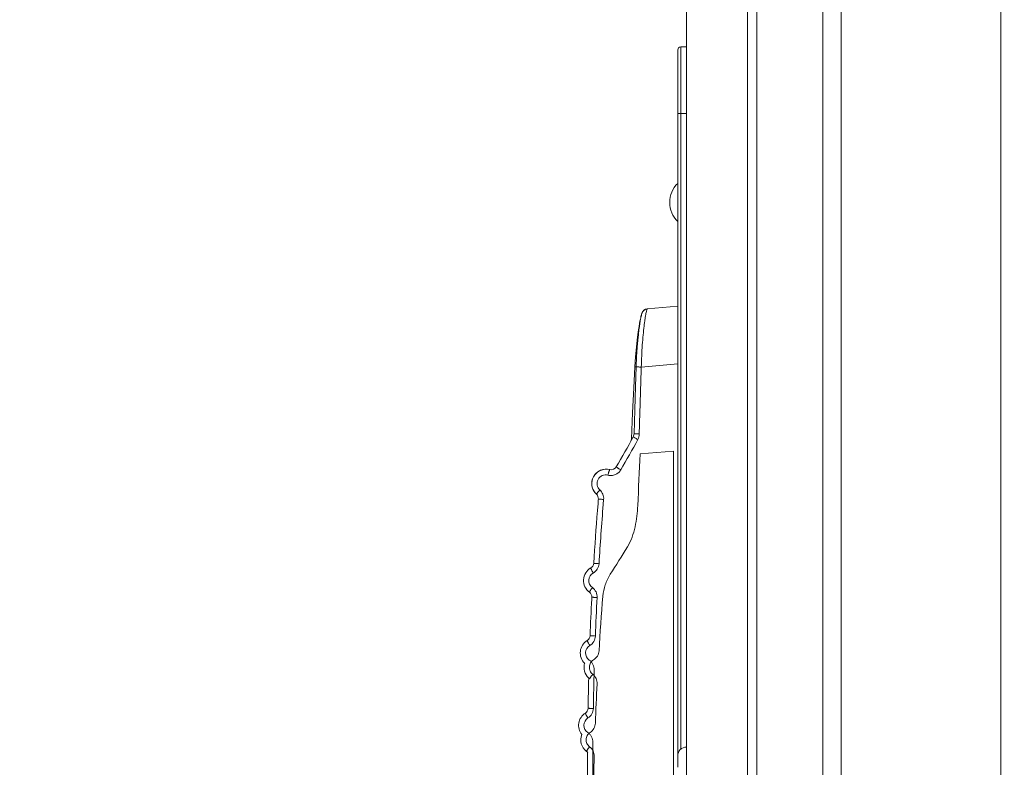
# Model space of a CAD drawing. Header units: centimetres. Extents: x -21 to 21, y -29.7 to 29.7.
# Tile 4 of 75: x -12.3 to -10.6, y -4.4 to -3.1. Entities that reach past the tile are written whole.
import ezdxf

# ---------------------------------------------------------------- set-up
doc = ezdxf.new("R2010")
doc.units = ezdxf.units.CM
doc.header["$MEASUREMENT"] = 0
doc.layers.add('06___PRT_ALL_SURFS', color=7, linetype='Continuous')

msp = doc.modelspace()

# ---------------------------------------------------------------- linework, layer by layer
at = {"layer": '06___PRT_ALL_SURFS', "color": 8, "lineweight": 5}
msp.add_open_spline([(-21.0058, -29.70447), (-21.0058, -29.70447), (20.9942, -29.70447), (20.9942, -29.70447), (20.9942, -29.70447), (20.9942, 29.69554), (20.9942, 29.69554), (20.9942, 29.69554), (-21.0058, 29.69554), (-21.0058, 29.69554), (-21.0058, 29.69554), (-21.0058, -29.70447), (-21.0058, -29.70447)], degree=3, knots=[0, 0, 0, 0, 0.25, 0.25, 0.25, 0.5, 0.5, 0.5, 0.75, 0.75, 0.75, 1, 1, 1, 1], dxfattribs=at)
at = {"layer": '06___PRT_ALL_SURFS', "lineweight": 5}
for points in [[(-10.56904, 1.02418), (-10.56904, 1.02418), (-10.56904, -8.90535), (-10.56904, -8.90535)], [(-10.99027, 0.54958), (-10.99027, 0.54958), (-10.99027, -8.43074), (-10.99027, -8.43074)], [(-10.8761, -8.43074), (-10.8761, -8.43074), (-10.8761, 0.54958), (-10.8761, 0.54958)], [(-10.8447, 0.54959), (-10.8447, 0.54959), (-10.8447, -8.43075), (-10.8447, -8.43075)], [(-11.00596, -8.41645), (-11.00596, -8.41645), (-11.00596, 0.53528), (-11.00596, 0.53528)], [(-11.11154, -7.12691), (-11.11154, -7.12691), (-11.11154, -0.75425), (-11.11154, -0.75425)], [(-11.12654, -3.12661), (-11.12654, -3.12661), (-11.12654, -4.36564), (-11.12654, -4.36564)], [(-11.12154, -3.12161), (-11.12154, -3.12161), (-11.12154, -4.33517), (-11.12154, -4.33517)], [(-11.12154, -3.12161), (-11.12154, -3.12161), (-11.11154, -3.12161), (-11.11154, -3.12161)], [(-11.12654, -3.23661), (-11.12654, -3.23661), (-11.11154, -3.23661), (-11.11154, -3.23661)], [(-11.12654, -3.56934), (-11.12654, -3.56934), (-11.1793, -3.57396), (-11.1793, -3.57396)], [(-11.17961, -3.57399), (-11.17961, -3.57399), (-11.1822, -3.57458), (-11.1822, -3.57458)], [(-11.1793, -3.57396), (-11.1793, -3.57396), (-11.17962, -3.57399), (-11.17962, -3.57399)], [(-11.17955, -3.57398), (-11.17955, -3.57398), (-11.17956, -3.57398), (-11.17956, -3.57398)], [(-11.18953, -3.67447), (-11.18953, -3.67447), (-11.12654, -3.66896), (-11.12654, -3.66896)], [(-11.19921, -3.67423), (-11.19921, -3.67423), (-11.20038, -3.67415), (-11.20038, -3.67415)], [(-11.19874, -3.67425), (-11.19874, -3.67425), (-11.19921, -3.67423), (-11.19921, -3.67423)], [(-11.18953, -3.67447), (-11.19035, -3.69985), (-11.19112, -3.72522), (-11.19186, -3.7506)], [(-11.2045, -3.75362), (-11.2045, -3.75362), (-11.2066, -3.79823), (-11.2066, -3.79823)], [(-11.19252, -3.77415), (-11.19252, -3.77415), (-11.19186, -3.7506), (-11.19186, -3.7506)], [(-11.20218, -3.79085), (-11.20218, -3.79085), (-11.20302, -3.79391), (-11.20302, -3.79391)], [(-11.20209, -3.78967), (-11.20209, -3.78967), (-11.20218, -3.79085), (-11.20218, -3.79085)], [(-11.20209, -3.78967), (-11.20209, -3.78967), (-11.20075, -3.78972), (-11.20075, -3.78972)], [(-11.20075, -3.78972), (-11.19983, -3.78975), (-11.19892, -3.78978), (-11.19801, -3.7898)], [(-11.19801, -3.7898), (-11.19801, -3.7898), (-11.19296, -3.78995), (-11.19296, -3.78995)], [(-11.19296, -3.78995), (-11.19307, -3.79327), (-11.19397, -3.79665), (-11.19553, -3.79957)], [(-11.19296, -3.78995), (-11.19296, -3.78995), (-11.19252, -3.77415), (-11.19252, -3.77415)], [(-11.23273, -3.84682), (-11.22265, -3.82967), (-11.2129, -3.81234), (-11.20347, -3.79483)], [(-11.22499, -3.85188), (-11.21485, -3.83463), (-11.20503, -3.81719), (-11.19553, -3.79958)], [(-11.20302, -3.79391), (-11.20302, -3.79391), (-11.20347, -3.79483), (-11.20347, -3.79483)], [(-11.19866, -3.79785), (-11.19762, -3.79843), (-11.19658, -3.79901), (-11.19553, -3.79958)], [(-11.19139, -3.82459), (-11.19288, -3.85425), (-11.19431, -3.88392), (-11.19569, -3.91358)], [(-11.19139, -3.82459), (-11.19139, -3.82459), (-11.13391, -3.81956), (-11.13391, -3.81956)], [(-11.13391, -5.29129), (-11.13391, -5.29129), (-11.13391, -3.81956), (-11.13391, -3.81956)], [(-11.24383, -3.85145), (-11.23951, -3.85255), (-11.23498, -3.85067), (-11.23273, -3.84682)], [(-11.26691, -3.89421), (-11.26691, -3.89421), (-11.26689, -3.89423), (-11.26689, -3.89423)], [(-11.26366, -3.90233), (-11.26341, -3.89924), (-11.2646, -3.89621), (-11.26689, -3.89413)], [(-11.26367, -3.90243), (-11.26342, -3.89934), (-11.26461, -3.89632), (-11.26689, -3.89423)], [(-11.26366, -3.90233), (-11.26387, -3.90489), (-11.26408, -3.90745), (-11.26429, -3.91002)], [(-11.25527, -3.91184), (-11.25527, -3.91184), (-11.25457, -3.90314), (-11.25457, -3.90314)], [(-11.26525, -3.92209), (-11.26763, -3.95251), (-11.26976, -3.98294), (-11.27165, -4.01339)], [(-11.26525, -3.92209), (-11.26525, -3.92209), (-11.26429, -3.91002), (-11.26429, -3.91002)], [(-11.25527, -3.91184), (-11.25801, -3.94587), (-11.26043, -3.97993), (-11.26254, -4.01401)], [(-11.24323, -4.0322), (-11.2331, -4.01661), (-11.22318, -4.00089), (-11.21348, -3.98504)], [(-11.27666, -4.02145), (-11.27374, -4.01978), (-11.27185, -4.01675), (-11.27165, -4.01339)], [(-11.27495, -4.07191), (-11.27478, -4.06855), (-11.27631, -4.06532), (-11.27903, -4.06333)], [(-11.27511, -4.07503), (-11.27618, -4.0962), (-11.27713, -4.11738), (-11.27796, -4.13856)], [(-11.27501, -4.07306), (-11.27501, -4.07306), (-11.27511, -4.07503), (-11.27511, -4.07503)], [(-11.27495, -4.07191), (-11.27497, -4.0723), (-11.27499, -4.07268), (-11.27501, -4.07306)], [(-11.26584, -4.07242), (-11.26697, -4.09459), (-11.26797, -4.11677), (-11.26884, -4.13895)], [(-11.25594, -4.07022), (-11.25842, -4.10163), (-11.26063, -4.13306), (-11.26257, -4.1645)], [(-11.2828, -4.14674), (-11.27991, -4.145), (-11.27809, -4.14193), (-11.27796, -4.13856)], [(-11.28732, -4.18589), (-11.29007, -4.19499), (-11.28742, -4.20486), (-11.28048, -4.21136)], [(-11.27082, -4.19743), (-11.27145, -4.21959), (-11.27195, -4.24175), (-11.27232, -4.26392)], [(-11.28033, -4.21122), (-11.28079, -4.22873), (-11.28116, -4.24624), (-11.28145, -4.26375)], [(-11.2658, -4.22175), (-11.26696, -4.24431), (-11.26798, -4.26689), (-11.26886, -4.28946)], [(-11.2861, -4.27204), (-11.28325, -4.27023), (-11.2815, -4.26712), (-11.28145, -4.26375)], [(-11.29225, -4.30883), (-11.29646, -4.31937), (-11.29306, -4.33141), (-11.28395, -4.33818)], [(-11.28212, -4.33995), (-11.28265, -4.33928), (-11.28327, -4.33869), (-11.28395, -4.33818)], [(-11.28219, -4.34), (-11.28223, -4.35632), (-11.28221, -4.37264), (-11.28211, -4.38896)], [(-11.2708, -4.34678), (-11.27145, -4.36934), (-11.27196, -4.3919), (-11.27233, -4.41446)]]:
    msp.add_open_spline(points, degree=3, dxfattribs=at)
for points, knots in [([(-11.12154, -3.12161), (-11.12286, -3.12161), (-11.12414, -3.12214), (-11.12508, -3.12308), (-11.12601, -3.12401), (-11.12654, -3.12529), (-11.12654, -3.12661)], [0, 0, 0, 0, 0.5, 0.5, 0.5, 1, 1, 1, 1]), ([(-11.12666, -3.35725), (-11.13553, -3.36587), (-11.14054, -3.37771), (-11.14054, -3.39008), (-11.14054, -3.40245), (-11.13553, -3.41429), (-11.12666, -3.42291)], [0, 0, 0, 0, 0.5, 0.5, 0.5, 1, 1, 1, 1]), ([(-11.18933, -3.58371), (-11.18933, -3.58371), (-11.18972, -3.58519), (-11.18972, -3.58519), (-11.18972, -3.58519), (-11.19014, -3.58698), (-11.19014, -3.58698), (-11.19014, -3.58698), (-11.19063, -3.58916), (-11.19063, -3.58916), (-11.19063, -3.58916), (-11.19118, -3.59183), (-11.19118, -3.59183), (-11.19118, -3.59183), (-11.19181, -3.59512), (-11.19181, -3.59512), (-11.19181, -3.59512), (-11.19254, -3.59917), (-11.19254, -3.59917), (-11.19254, -3.59917), (-11.19338, -3.60416), (-11.19338, -3.60416), (-11.19338, -3.60416), (-11.19435, -3.61035), (-11.19435, -3.61035), (-11.19435, -3.61035), (-11.19544, -3.61807), (-11.19544, -3.61807), (-11.19544, -3.61807), (-11.19668, -3.6278), (-11.19668, -3.6278), (-11.19668, -3.6278), (-11.19805, -3.64026), (-11.19805, -3.64026), (-11.19805, -3.64026), (-11.19948, -3.65652), (-11.19948, -3.65652), (-11.19948, -3.65652), (-11.20059, -3.67413), (-11.20059, -3.67413)], [0, 0, 0, 0, 0.0769231, 0.0769231, 0.0769231, 0.1538462, 0.1538462, 0.1538462, 0.2307692, 0.2307692, 0.2307692, 0.3076923, 0.3076923, 0.3076923, 0.3846154, 0.3846154, 0.3846154, 0.4615385, 0.4615385, 0.4615385, 0.5384615, 0.5384615, 0.5384615, 0.6153846, 0.6153846, 0.6153846, 0.6923077, 0.6923077, 0.6923077, 0.7692308, 0.7692308, 0.7692308, 0.8461538, 0.8461538, 0.8461538, 0.9230769, 0.9230769, 0.9230769, 1, 1, 1, 1]), ([(-11.1793, -3.57396), (-11.1793, -3.57396), (-11.1819, -3.57456), (-11.1819, -3.57456), (-11.1819, -3.57456), (-11.18486, -3.57628), (-11.18486, -3.57628), (-11.18486, -3.57628), (-11.18675, -3.57835), (-11.18675, -3.57835), (-11.18675, -3.57835), (-11.18773, -3.58004), (-11.18773, -3.58004), (-11.18773, -3.58004), (-11.18826, -3.58134), (-11.18826, -3.58134), (-11.18826, -3.58134), (-11.18865, -3.58253), (-11.18865, -3.58253), (-11.18865, -3.58253), (-11.189, -3.58381), (-11.189, -3.58381), (-11.189, -3.58381), (-11.18937, -3.58529), (-11.18937, -3.58529), (-11.18937, -3.58529), (-11.18976, -3.58707), (-11.18976, -3.58707), (-11.18976, -3.58707), (-11.1902, -3.58924), (-11.1902, -3.58924), (-11.1902, -3.58924), (-11.1907, -3.5919), (-11.1907, -3.5919), (-11.1907, -3.5919), (-11.19127, -3.59518), (-11.19127, -3.59518), (-11.19127, -3.59518), (-11.19193, -3.59921), (-11.19193, -3.59921), (-11.19193, -3.59921), (-11.19268, -3.6042), (-11.19268, -3.6042), (-11.19268, -3.6042), (-11.19354, -3.61037), (-11.19354, -3.61037), (-11.19354, -3.61037), (-11.1945, -3.61809), (-11.1945, -3.61809), (-11.1945, -3.61809), (-11.19557, -3.62783), (-11.19557, -3.62783), (-11.19557, -3.62783), (-11.19672, -3.6403), (-11.19672, -3.6403), (-11.19672, -3.6403), (-11.19786, -3.65659), (-11.19786, -3.65659), (-11.19786, -3.65659), (-11.19866, -3.67415), (-11.19866, -3.67415)], [0, 0, 0, 0, 0.05, 0.05, 0.05, 0.1, 0.1, 0.1, 0.15, 0.15, 0.15, 0.2, 0.2, 0.2, 0.25, 0.25, 0.25, 0.3, 0.3, 0.3, 0.35, 0.35, 0.35, 0.4, 0.4, 0.4, 0.45, 0.45, 0.45, 0.5, 0.5, 0.5, 0.55, 0.55, 0.55, 0.6, 0.6, 0.6, 0.65, 0.65, 0.65, 0.7, 0.7, 0.7, 0.75, 0.75, 0.75, 0.8, 0.8, 0.8, 0.85, 0.85, 0.85, 0.9, 0.9, 0.9, 0.95, 0.95, 0.95, 1, 1, 1, 1]), ([(-11.18953, -3.67447), (-11.1894, -3.66798), (-11.18918, -3.66148), (-11.18889, -3.65499), (-11.1886, -3.64874), (-11.18824, -3.64249), (-11.1878, -3.63624), (-11.18739, -3.63047), (-11.18691, -3.6247), (-11.18636, -3.61893), (-11.18588, -3.61384), (-11.18534, -3.60877), (-11.18472, -3.6037), (-11.18445, -3.60148), (-11.18417, -3.59926), (-11.18387, -3.59705), (-11.18361, -3.59508), (-11.18333, -3.59311), (-11.18304, -3.59114), (-11.18278, -3.58943), (-11.18251, -3.58773), (-11.18223, -3.58603), (-11.18199, -3.5846), (-11.18175, -3.58318), (-11.18148, -3.58176), (-11.18127, -3.58064), (-11.18104, -3.57951), (-11.18079, -3.5784), (-11.18061, -3.57758), (-11.18041, -3.57677), (-11.18018, -3.57596), (-11.18004, -3.57545), (-11.17988, -3.57494), (-11.17966, -3.57447), (-11.1796, -3.57434), (-11.17954, -3.57421), (-11.17944, -3.57409), (-11.17938, -3.57402), (-11.17932, -3.57396), (-11.17924, -3.57395)], [0, 0, 0, 0, 0.0769231, 0.0769231, 0.0769231, 0.1538462, 0.1538462, 0.1538462, 0.2307692, 0.2307692, 0.2307692, 0.3076923, 0.3076923, 0.3076923, 0.3846154, 0.3846154, 0.3846154, 0.4615385, 0.4615385, 0.4615385, 0.5384615, 0.5384615, 0.5384615, 0.6153846, 0.6153846, 0.6153846, 0.6923077, 0.6923077, 0.6923077, 0.7692308, 0.7692308, 0.7692308, 0.8461538, 0.8461538, 0.8461538, 0.9230769, 0.9230769, 0.9230769, 1, 1, 1, 1]), ([(-11.1822, -3.57458), (-11.1822, -3.57458), (-11.18514, -3.57628), (-11.18514, -3.57628), (-11.18514, -3.57628), (-11.18702, -3.57831), (-11.18702, -3.57831), (-11.18702, -3.57831), (-11.18799, -3.57997), (-11.18799, -3.57997), (-11.18799, -3.57997), (-11.18854, -3.58124), (-11.18854, -3.58124), (-11.18854, -3.58124), (-11.18895, -3.58243), (-11.18895, -3.58243), (-11.18895, -3.58243), (-11.18933, -3.58371), (-11.18933, -3.58371)], [0, 0, 0, 0, 0.1666667, 0.1666667, 0.1666667, 0.3333333, 0.3333333, 0.3333333, 0.5, 0.5, 0.5, 0.6666667, 0.6666667, 0.6666667, 0.8333333, 0.8333333, 0.8333333, 1, 1, 1, 1]), ([(-11.20059, -3.67413), (-11.20059, -3.67413), (-11.20241, -3.71044), (-11.20241, -3.71044), (-11.20241, -3.71044), (-11.2045, -3.75362), (-11.2045, -3.75362)], [0, 0, 0, 0, 0.5, 0.5, 0.5, 1, 1, 1, 1]), ([(-11.19865, -3.67415), (-11.19865, -3.67415), (-11.19972, -3.7081), (-11.19972, -3.7081), (-11.19972, -3.7081), (-11.20093, -3.74842), (-11.20093, -3.74842), (-11.20093, -3.74842), (-11.20209, -3.78967), (-11.20209, -3.78967)], [0, 0, 0, 0, 0.3333333, 0.3333333, 0.3333333, 0.6666667, 0.6666667, 0.6666667, 1, 1, 1, 1]), ([(-11.20038, -3.67415), (-11.20044, -3.67415), (-11.20047, -3.67413), (-11.20054, -3.67414), (-11.20056, -3.67415), (-11.20059, -3.67415), (-11.20059, -3.67413)], [0, 0, 0, 0, 0.5, 0.5, 0.5, 1, 1, 1, 1]), ([(-11.19865, -3.67415), (-11.19865, -3.67416), (-11.19863, -3.67416), (-11.19861, -3.67415), (-11.19856, -3.67414), (-11.19853, -3.67415), (-11.19849, -3.67416), (-11.19844, -3.67417), (-11.19836, -3.67417), (-11.19829, -3.67417), (-11.19819, -3.67417), (-11.19809, -3.67418), (-11.19799, -3.67418), (-11.19786, -3.67419), (-11.19774, -3.67419), (-11.19761, -3.6742), (-11.19745, -3.6742), (-11.19729, -3.67421), (-11.19714, -3.67421), (-11.19674, -3.67423), (-11.19635, -3.67424), (-11.19596, -3.67426), (-11.19548, -3.67427), (-11.19499, -3.67429), (-11.19451, -3.67431), (-11.19397, -3.67432), (-11.19343, -3.67434), (-11.19289, -3.67436), (-11.19177, -3.6744), (-11.19065, -3.67444), (-11.18953, -3.67447)], [0, 0, 0, 0, 0.1, 0.1, 0.1, 0.2, 0.2, 0.2, 0.3, 0.3, 0.3, 0.4, 0.4, 0.4, 0.5, 0.5, 0.5, 0.6, 0.6, 0.6, 0.7, 0.7, 0.7, 0.8, 0.8, 0.8, 0.9, 0.9, 0.9, 1, 1, 1, 1]), ([(-11.2066, -3.79823), (-11.2066, -3.79823), (-11.20694, -3.80054), (-11.20694, -3.80054), (-11.20694, -3.80054), (-11.20769, -3.80255), (-11.20769, -3.80255)], [0, 0, 0, 0, 0.5, 0.5, 0.5, 1, 1, 1, 1]), ([(-11.2066, -3.79823), (-11.20659, -3.79825), (-11.20656, -3.79825), (-11.20653, -3.79824), (-11.20643, -3.79822), (-11.20637, -3.79824), (-11.20631, -3.79825), (-11.2062, -3.79828), (-11.20606, -3.79827), (-11.20593, -3.79828), (-11.20575, -3.79828), (-11.20557, -3.7983), (-11.20539, -3.79831)], [0, 0, 0, 0, 0.25, 0.25, 0.25, 0.5, 0.5, 0.5, 0.75, 0.75, 0.75, 1, 1, 1, 1]), ([(-11.20347, -3.79483), (-11.20349, -3.79489), (-11.20342, -3.79494), (-11.20336, -3.79498), (-11.20317, -3.79511), (-11.20308, -3.7952), (-11.20293, -3.7953)], [0, 0, 0, 0, 0.5, 0.5, 0.5, 1, 1, 1, 1]), ([(-11.20293, -3.7953), (-11.2027, -3.79545), (-11.20247, -3.7956), (-11.20223, -3.79575), (-11.20106, -3.79648), (-11.19986, -3.79717), (-11.19866, -3.79785)], [0, 0, 0, 0, 0.5, 0.5, 0.5, 1, 1, 1, 1]), ([(-11.24383, -3.85145), (-11.25494, -3.84861), (-11.26657, -3.85369), (-11.27202, -3.86379), (-11.27747, -3.87388), (-11.27536, -3.88639), (-11.26689, -3.89413)], [0, 0, 0, 0, 0.5, 0.5, 0.5, 1, 1, 1, 1]), ([(-11.25114, -3.8508), (-11.26125, -3.85125), (-11.27009, -3.85774), (-11.27353, -3.86725), (-11.27698, -3.87676), (-11.27436, -3.88741), (-11.26689, -3.89423)], [0, 0, 0, 0, 0.5, 0.5, 0.5, 1, 1, 1, 1]), ([(-11.24383, -3.85145), (-11.2439, -3.85143), (-11.24397, -3.85151), (-11.24402, -3.85158), (-11.24416, -3.85175), (-11.24424, -3.85191), (-11.24431, -3.85207), (-11.24445, -3.85234), (-11.24458, -3.85265), (-11.2447, -3.85296), (-11.24487, -3.85338), (-11.24501, -3.85379), (-11.24516, -3.85421), (-11.24534, -3.85473), (-11.24551, -3.85525), (-11.24567, -3.85577), (-11.24586, -3.85636), (-11.24603, -3.85694), (-11.2462, -3.85753), (-11.24655, -3.85872), (-11.24687, -3.85993), (-11.24718, -3.86114)], [0, 0, 0, 0, 0.1428571, 0.1428571, 0.1428571, 0.2857143, 0.2857143, 0.2857143, 0.4285714, 0.4285714, 0.4285714, 0.5714286, 0.5714286, 0.5714286, 0.7142857, 0.7142857, 0.7142857, 0.8571429, 0.8571429, 0.8571429, 1, 1, 1, 1]), ([(-11.22498, -3.85189), (-11.22606, -3.85374), (-11.22746, -3.85542), (-11.22909, -3.85684), (-11.23071, -3.85825), (-11.23256, -3.8594), (-11.23454, -3.86023), (-11.23652, -3.86105), (-11.23864, -3.86156), (-11.24079, -3.86171), (-11.24293, -3.86186), (-11.24511, -3.86167), (-11.24718, -3.86114)], [0, 0, 0, 0, 0.25, 0.25, 0.25, 0.5, 0.5, 0.5, 0.75, 0.75, 0.75, 1, 1, 1, 1]), ([(-11.23273, -3.84682), (-11.23276, -3.84688), (-11.23268, -3.84693), (-11.23262, -3.84698), (-11.23244, -3.84711), (-11.23234, -3.84721), (-11.23221, -3.84731), (-11.23201, -3.84747), (-11.23176, -3.84764), (-11.23152, -3.8478), (-11.2312, -3.84802), (-11.23089, -3.84822), (-11.23058, -3.84843), (-11.23019, -3.84869), (-11.2298, -3.84894), (-11.22941, -3.84918), (-11.22896, -3.84947), (-11.2285, -3.84975), (-11.22805, -3.85003), (-11.22703, -3.85066), (-11.22601, -3.85128), (-11.22498, -3.85189)], [0, 0, 0, 0, 0.1428571, 0.1428571, 0.1428571, 0.2857143, 0.2857143, 0.2857143, 0.4285714, 0.4285714, 0.4285714, 0.5714286, 0.5714286, 0.5714286, 0.7142857, 0.7142857, 0.7142857, 0.8571429, 0.8571429, 0.8571429, 1, 1, 1, 1]), ([(-11.24718, -3.86114), (-11.25385, -3.85943), (-11.26082, -3.86248), (-11.26409, -3.86854), (-11.26736, -3.8746), (-11.2661, -3.8821), (-11.26101, -3.88674)], [0, 0, 0, 0, 0.5, 0.5, 0.5, 1, 1, 1, 1]), ([(-11.26689, -3.89413), (-11.26693, -3.89408), (-11.2669, -3.89401), (-11.26686, -3.89394), (-11.26677, -3.89375), (-11.2667, -3.89362), (-11.26661, -3.89349), (-11.26647, -3.89326), (-11.26629, -3.89301), (-11.26611, -3.89278), (-11.26587, -3.89245), (-11.26562, -3.89213), (-11.26537, -3.89182), (-11.26507, -3.89143), (-11.26475, -3.89104), (-11.26443, -3.89066), (-11.26407, -3.89023), (-11.26371, -3.8898), (-11.26334, -3.88938), (-11.26258, -3.88849), (-11.2618, -3.88761), (-11.26101, -3.88674)], [0, 0, 0, 0, 0.1428571, 0.1428571, 0.1428571, 0.2857143, 0.2857143, 0.2857143, 0.4285714, 0.4285714, 0.4285714, 0.5714286, 0.5714286, 0.5714286, 0.7142857, 0.7142857, 0.7142857, 0.8571429, 0.8571429, 0.8571429, 1, 1, 1, 1]), ([(-11.26101, -3.88674), (-11.25879, -3.88878), (-11.25701, -3.89135), (-11.25589, -3.89419), (-11.25477, -3.89703), (-11.25432, -3.90014), (-11.25457, -3.90314)], [0, 0, 0, 0, 0.5, 0.5, 0.5, 1, 1, 1, 1]), ([(-11.25457, -3.90314), (-11.25571, -3.90305), (-11.25686, -3.90295), (-11.258, -3.90286), (-11.25855, -3.90281), (-11.25909, -3.90276), (-11.25963, -3.90272), (-11.26011, -3.90267), (-11.26059, -3.90263), (-11.26106, -3.90259), (-11.26145, -3.90256), (-11.26183, -3.90252), (-11.26222, -3.90248), (-11.26237, -3.90247), (-11.26252, -3.90245), (-11.26267, -3.90244), (-11.26279, -3.90243), (-11.26292, -3.90242), (-11.26304, -3.9024), (-11.26313, -3.90239), (-11.26322, -3.90238), (-11.26332, -3.90237), (-11.26339, -3.90237), (-11.26346, -3.90236), (-11.26351, -3.90235), (-11.26355, -3.90234), (-11.26358, -3.90233), (-11.26363, -3.90234), (-11.26364, -3.90234), (-11.26366, -3.90234), (-11.26366, -3.90233)], [0, 0, 0, 0, 0.1, 0.1, 0.1, 0.2, 0.2, 0.2, 0.3, 0.3, 0.3, 0.4, 0.4, 0.4, 0.5, 0.5, 0.5, 0.6, 0.6, 0.6, 0.7, 0.7, 0.7, 0.8, 0.8, 0.8, 0.9, 0.9, 0.9, 1, 1, 1, 1]), ([(-11.21348, -3.98504), (-11.21026, -3.97976), (-11.20766, -3.97409), (-11.20553, -3.96827), (-11.2034, -3.96245), (-11.20173, -3.95647), (-11.20037, -3.95043), (-11.19768, -3.93834), (-11.19626, -3.92595), (-11.19569, -3.91358)], [0, 0, 0, 0, 0.3333333, 0.3333333, 0.3333333, 0.6666667, 0.6666667, 0.6666667, 1, 1, 1, 1]), ([(-11.27666, -4.02145), (-11.28402, -4.02566), (-11.28874, -4.0333), (-11.28922, -4.04175), (-11.2897, -4.05021), (-11.28586, -4.05833), (-11.27903, -4.06333)], [0, 0, 0, 0, 0.5, 0.5, 0.5, 1, 1, 1, 1]), ([(-11.27257, -4.03014), (-11.27316, -4.0291), (-11.27373, -4.02807), (-11.27429, -4.02702), (-11.27455, -4.02651), (-11.27482, -4.02601), (-11.27507, -4.02549), (-11.2753, -4.02504), (-11.27553, -4.02458), (-11.27574, -4.02413), (-11.27592, -4.02376), (-11.27609, -4.02339), (-11.27625, -4.023), (-11.27636, -4.02272), (-11.27648, -4.02244), (-11.27657, -4.02217), (-11.27662, -4.02201), (-11.27667, -4.02186), (-11.2767, -4.02166), (-11.27672, -4.02158), (-11.27673, -4.02149), (-11.27666, -4.02145)], [0, 0, 0, 0, 0.1428571, 0.1428571, 0.1428571, 0.2857143, 0.2857143, 0.2857143, 0.4285714, 0.4285714, 0.4285714, 0.5714286, 0.5714286, 0.5714286, 0.7142857, 0.7142857, 0.7142857, 0.8571429, 0.8571429, 0.8571429, 1, 1, 1, 1]), ([(-11.26254, -4.01401), (-11.26274, -4.01727), (-11.26377, -4.02053), (-11.26552, -4.02335), (-11.26727, -4.02616), (-11.26974, -4.02852), (-11.27257, -4.03014)], [0, 0, 0, 0, 0.5, 0.5, 0.5, 1, 1, 1, 1]), ([(-11.27165, -4.01339), (-11.27165, -4.0134), (-11.27163, -4.0134), (-11.27161, -4.0134), (-11.27156, -4.01339), (-11.27153, -4.0134), (-11.2715, -4.01341), (-11.27144, -4.01342), (-11.27137, -4.01342), (-11.2713, -4.01343), (-11.27121, -4.01343), (-11.27111, -4.01344), (-11.27102, -4.01345), (-11.2709, -4.01346), (-11.27078, -4.01347), (-11.27065, -4.01347), (-11.2705, -4.01348), (-11.27035, -4.0135), (-11.2702, -4.01351), (-11.26982, -4.01354), (-11.26943, -4.01356), (-11.26905, -4.01359), (-11.26857, -4.01362), (-11.26809, -4.01365), (-11.26761, -4.01368), (-11.26707, -4.01372), (-11.26653, -4.01375), (-11.26599, -4.01379), (-11.26484, -4.01386), (-11.26369, -4.01394), (-11.26254, -4.01401)], [0, 0, 0, 0, 0.1, 0.1, 0.1, 0.2, 0.2, 0.2, 0.3, 0.3, 0.3, 0.4, 0.4, 0.4, 0.5, 0.5, 0.5, 0.6, 0.6, 0.6, 0.7, 0.7, 0.7, 0.8, 0.8, 0.8, 0.9, 0.9, 0.9, 1, 1, 1, 1]), ([(-11.27257, -4.03014), (-11.27699, -4.03266), (-11.27982, -4.03724), (-11.28011, -4.04232), (-11.28039, -4.04739), (-11.27809, -4.05226), (-11.27399, -4.05526)], [0, 0, 0, 0, 0.5, 0.5, 0.5, 1, 1, 1, 1]), ([(-11.25594, -4.07022), (-11.25541, -4.06352), (-11.25401, -4.05686), (-11.25188, -4.05045), (-11.24975, -4.04403), (-11.24689, -4.03784), (-11.24323, -4.0322)], [0, 0, 0, 0, 0.5, 0.5, 0.5, 1, 1, 1, 1]), ([(-11.27903, -4.06333), (-11.27909, -4.06329), (-11.27906, -4.06321), (-11.27904, -4.06313), (-11.27898, -4.06293), (-11.27891, -4.0628), (-11.27884, -4.06265), (-11.27872, -4.0624), (-11.27858, -4.06213), (-11.27843, -4.06187), (-11.27822, -4.06151), (-11.27801, -4.06117), (-11.2778, -4.06083), (-11.27753, -4.0604), (-11.27726, -4.05998), (-11.27698, -4.05956), (-11.27667, -4.05908), (-11.27636, -4.05862), (-11.27603, -4.05815), (-11.27537, -4.05718), (-11.27469, -4.05622), (-11.27399, -4.05526)], [0, 0, 0, 0, 0.1428571, 0.1428571, 0.1428571, 0.2857143, 0.2857143, 0.2857143, 0.4285714, 0.4285714, 0.4285714, 0.5714286, 0.5714286, 0.5714286, 0.7142857, 0.7142857, 0.7142857, 0.8571429, 0.8571429, 0.8571429, 1, 1, 1, 1]), ([(-11.27399, -4.05526), (-11.27136, -4.05719), (-11.26917, -4.05982), (-11.26775, -4.06281), (-11.26633, -4.0658), (-11.26567, -4.06916), (-11.26584, -4.07242)], [0, 0, 0, 0, 0.5, 0.5, 0.5, 1, 1, 1, 1]), ([(-11.26584, -4.07242), (-11.26699, -4.07236), (-11.26813, -4.0723), (-11.26929, -4.07224), (-11.26983, -4.07221), (-11.27037, -4.07218), (-11.27092, -4.07215), (-11.27139, -4.07213), (-11.27187, -4.0721), (-11.27235, -4.07207), (-11.27274, -4.07205), (-11.27312, -4.07203), (-11.27351, -4.07201), (-11.27366, -4.072), (-11.27381, -4.07199), (-11.27396, -4.07198), (-11.27409, -4.07197), (-11.27421, -4.07197), (-11.27433, -4.07196), (-11.27442, -4.07195), (-11.27451, -4.07194), (-11.27461, -4.07194), (-11.27468, -4.07194), (-11.27475, -4.07194), (-11.2748, -4.07193), (-11.27484, -4.07192), (-11.27486, -4.07191), (-11.27492, -4.07192), (-11.27493, -4.07192), (-11.27496, -4.07192), (-11.27495, -4.07191)], [0, 0, 0, 0, 0.1, 0.1, 0.1, 0.2, 0.2, 0.2, 0.3, 0.3, 0.3, 0.4, 0.4, 0.4, 0.5, 0.5, 0.5, 0.6, 0.6, 0.6, 0.7, 0.7, 0.7, 0.8, 0.8, 0.8, 0.9, 0.9, 0.9, 1, 1, 1, 1]), ([(-11.2828, -4.14674), (-11.28945, -4.15075), (-11.29387, -4.15762), (-11.29475, -4.16533), (-11.29562, -4.17305), (-11.29287, -4.18074), (-11.28728, -4.18614)], [0, 0, 0, 0, 0.5, 0.5, 0.5, 1, 1, 1, 1]), ([(-11.27851, -4.15531), (-11.27912, -4.15429), (-11.27972, -4.15327), (-11.28029, -4.15223), (-11.28057, -4.15173), (-11.28084, -4.15123), (-11.28111, -4.15073), (-11.28135, -4.15028), (-11.28159, -4.14983), (-11.28181, -4.14938), (-11.28199, -4.14902), (-11.28217, -4.14865), (-11.28234, -4.14827), (-11.28247, -4.148), (-11.28259, -4.14771), (-11.28268, -4.14745), (-11.28274, -4.1473), (-11.28279, -4.14715), (-11.28283, -4.14695), (-11.28285, -4.14687), (-11.28286, -4.14678), (-11.2828, -4.14674)], [0, 0, 0, 0, 0.1428571, 0.1428571, 0.1428571, 0.2857143, 0.2857143, 0.2857143, 0.4285714, 0.4285714, 0.4285714, 0.5714286, 0.5714286, 0.5714286, 0.7142857, 0.7142857, 0.7142857, 0.8571429, 0.8571429, 0.8571429, 1, 1, 1, 1]), ([(-11.26884, -4.13895), (-11.26897, -4.14222), (-11.26993, -4.14551), (-11.27161, -4.14836), (-11.2733, -4.15121), (-11.27572, -4.15363), (-11.27851, -4.15531)], [0, 0, 0, 0, 0.5, 0.5, 0.5, 1, 1, 1, 1]), ([(-11.27796, -4.13856), (-11.27796, -4.13858), (-11.27794, -4.13857), (-11.27793, -4.13857), (-11.27787, -4.13856), (-11.27785, -4.13857), (-11.27781, -4.13858), (-11.27776, -4.13859), (-11.27769, -4.13858), (-11.27762, -4.13859), (-11.27752, -4.13859), (-11.27743, -4.13859), (-11.27734, -4.1386), (-11.27722, -4.13861), (-11.27709, -4.13861), (-11.27697, -4.13862), (-11.27682, -4.13862), (-11.27666, -4.13863), (-11.27651, -4.13864), (-11.27613, -4.13866), (-11.27574, -4.13867), (-11.27536, -4.13869), (-11.27488, -4.13871), (-11.2744, -4.13873), (-11.27392, -4.13875), (-11.27338, -4.13877), (-11.27284, -4.13879), (-11.27229, -4.13882), (-11.27114, -4.13886), (-11.26999, -4.13891), (-11.26884, -4.13895)], [0, 0, 0, 0, 0.1, 0.1, 0.1, 0.2, 0.2, 0.2, 0.3, 0.3, 0.3, 0.4, 0.4, 0.4, 0.5, 0.5, 0.5, 0.6, 0.6, 0.6, 0.7, 0.7, 0.7, 0.8, 0.8, 0.8, 0.9, 0.9, 0.9, 1, 1, 1, 1]), ([(-11.27851, -4.15531), (-11.28287, -4.15793), (-11.2856, -4.16258), (-11.28577, -4.16765), (-11.28594, -4.17273), (-11.28353, -4.17755), (-11.27936, -4.18046)], [0, 0, 0, 0, 0.5, 0.5, 0.5, 1, 1, 1, 1]), ([(-11.26257, -4.1645), (-11.26276, -4.16766), (-11.26374, -4.17083), (-11.2654, -4.17358), (-11.26705, -4.17633), (-11.26939, -4.17867), (-11.27209, -4.18033)], [0, 0, 0, 0, 0.5, 0.5, 0.5, 1, 1, 1, 1]), ([(-11.27348, -4.20495), (-11.27537, -4.20348), (-11.27692, -4.20152), (-11.27792, -4.19932), (-11.27892, -4.19712), (-11.27937, -4.19468), (-11.27923, -4.19227), (-11.2791, -4.18986), (-11.27837, -4.18749), (-11.27713, -4.18541), (-11.27589, -4.18334), (-11.27413, -4.18157), (-11.27209, -4.18033)], [0, 0, 0, 0, 0.25, 0.25, 0.25, 0.5, 0.5, 0.5, 0.75, 0.75, 0.75, 1, 1, 1, 1]), ([(-11.27936, -4.18046), (-11.27669, -4.18233), (-11.27444, -4.1849), (-11.27295, -4.18786), (-11.27146, -4.19082), (-11.27073, -4.19416), (-11.27082, -4.19743)], [0, 0, 0, 0, 0.5, 0.5, 0.5, 1, 1, 1, 1]), ([(-11.27348, -4.20495), (-11.27423, -4.20591), (-11.27496, -4.20689), (-11.27568, -4.20787), (-11.276, -4.20832), (-11.27632, -4.20876), (-11.27663, -4.2092), (-11.27691, -4.2096), (-11.27718, -4.20999), (-11.27744, -4.21038), (-11.27766, -4.2107), (-11.27787, -4.21103), (-11.27808, -4.21137), (-11.27824, -4.21162), (-11.27839, -4.21188), (-11.27852, -4.21212), (-11.2786, -4.21227), (-11.27867, -4.21241), (-11.27875, -4.21262), (-11.27878, -4.2127), (-11.27881, -4.21279), (-11.27876, -4.21284)], [0, 0, 0, 0, 0.1428571, 0.1428571, 0.1428571, 0.2857143, 0.2857143, 0.2857143, 0.4285714, 0.4285714, 0.4285714, 0.5714286, 0.5714286, 0.5714286, 0.7142857, 0.7142857, 0.7142857, 0.8571429, 0.8571429, 0.8571429, 1, 1, 1, 1]), ([(-11.27348, -4.20495), (-11.27098, -4.2069), (-11.26892, -4.20948), (-11.26759, -4.2124), (-11.26625, -4.21533), (-11.26564, -4.21858), (-11.2658, -4.22175)], [0, 0, 0, 0, 0.5, 0.5, 0.5, 1, 1, 1, 1]), ([(-11.27232, -4.26392), (-11.27238, -4.26719), (-11.27326, -4.27049), (-11.27488, -4.27338), (-11.2765, -4.27627), (-11.27886, -4.27874), (-11.28162, -4.28049)], [0, 0, 0, 0, 0.5, 0.5, 0.5, 1, 1, 1, 1]), ([(-11.28145, -4.26375), (-11.28145, -4.26376), (-11.28143, -4.26376), (-11.28141, -4.26375), (-11.28136, -4.26374), (-11.28133, -4.26375), (-11.2813, -4.26376), (-11.28125, -4.26377), (-11.28117, -4.26376), (-11.28111, -4.26376), (-11.28101, -4.26376), (-11.28092, -4.26377), (-11.28083, -4.26377), (-11.2807, -4.26377), (-11.28058, -4.26377), (-11.28046, -4.26378), (-11.2803, -4.26378), (-11.28015, -4.26378), (-11.28, -4.26378), (-11.27961, -4.26379), (-11.27923, -4.2638), (-11.27885, -4.26381), (-11.27836, -4.26381), (-11.27789, -4.26382), (-11.27741, -4.26383), (-11.27686, -4.26384), (-11.27632, -4.26385), (-11.27577, -4.26386), (-11.27462, -4.26388), (-11.27347, -4.2639), (-11.27232, -4.26392)], [0, 0, 0, 0, 0.1, 0.1, 0.1, 0.2, 0.2, 0.2, 0.3, 0.3, 0.3, 0.4, 0.4, 0.4, 0.5, 0.5, 0.5, 0.6, 0.6, 0.6, 0.7, 0.7, 0.7, 0.8, 0.8, 0.8, 0.9, 0.9, 0.9, 1, 1, 1, 1]), ([(-11.2861, -4.27204), (-11.29213, -4.27586), (-11.29625, -4.28208), (-11.2974, -4.28913), (-11.29855, -4.29618), (-11.29664, -4.30338), (-11.29213, -4.30893)], [0, 0, 0, 0, 0.5, 0.5, 0.5, 1, 1, 1, 1]), ([(-11.28162, -4.28049), (-11.28592, -4.2832), (-11.28854, -4.28791), (-11.2886, -4.29299), (-11.28866, -4.29807), (-11.28614, -4.30284), (-11.28191, -4.30565)], [0, 0, 0, 0, 0.5, 0.5, 0.5, 1, 1, 1, 1]), ([(-11.28162, -4.28049), (-11.28225, -4.27948), (-11.28287, -4.27847), (-11.28347, -4.27745), (-11.28376, -4.27696), (-11.28404, -4.27647), (-11.28432, -4.27598), (-11.28457, -4.27554), (-11.28481, -4.27509), (-11.28505, -4.27465), (-11.28524, -4.27429), (-11.28543, -4.27393), (-11.28561, -4.27355), (-11.28574, -4.27328), (-11.28586, -4.273), (-11.28597, -4.27274), (-11.28603, -4.27259), (-11.28608, -4.27244), (-11.28612, -4.27224), (-11.28614, -4.27216), (-11.28616, -4.27207), (-11.2861, -4.27204)], [0, 0, 0, 0, 0.1428571, 0.1428571, 0.1428571, 0.2857143, 0.2857143, 0.2857143, 0.4285714, 0.4285714, 0.4285714, 0.5714286, 0.5714286, 0.5714286, 0.7142857, 0.7142857, 0.7142857, 0.8571429, 0.8571429, 0.8571429, 1, 1, 1, 1]), ([(-11.26886, -4.28946), (-11.26899, -4.29263), (-11.26989, -4.29582), (-11.27149, -4.29861), (-11.27308, -4.3014), (-11.27536, -4.30379), (-11.27803, -4.3055)], [0, 0, 0, 0, 0.5, 0.5, 0.5, 1, 1, 1, 1]), ([(-11.27886, -4.33015), (-11.28078, -4.32873), (-11.28237, -4.32681), (-11.28342, -4.32463), (-11.28447, -4.32245), (-11.28498, -4.32002), (-11.2849, -4.31761), (-11.28482, -4.3152), (-11.28415, -4.31281), (-11.28295, -4.31071), (-11.28176, -4.30861), (-11.28004, -4.30679), (-11.27803, -4.3055)], [0, 0, 0, 0, 0.25, 0.25, 0.25, 0.5, 0.5, 0.5, 0.75, 0.75, 0.75, 1, 1, 1, 1]), ([(-11.28191, -4.30565), (-11.28054, -4.30657), (-11.27927, -4.30764), (-11.27816, -4.30886), (-11.27706, -4.31008), (-11.27611, -4.31145), (-11.27534, -4.31291), (-11.27456, -4.31436), (-11.27396, -4.31591), (-11.27356, -4.31752), (-11.27317, -4.31912), (-11.27299, -4.32078), (-11.273, -4.32243)], [0, 0, 0, 0, 0.25, 0.25, 0.25, 0.5, 0.5, 0.5, 0.75, 0.75, 0.75, 1, 1, 1, 1]), ([(-11.27886, -4.33016), (-11.27917, -4.33058), (-11.27948, -4.331), (-11.27979, -4.33143), (-11.28062, -4.33259), (-11.28144, -4.33376), (-11.28223, -4.33495)], [0, 0, 0, 0, 0.5, 0.5, 0.5, 1, 1, 1, 1]), ([(-11.27886, -4.33015), (-11.27632, -4.33205), (-11.2742, -4.33458), (-11.2728, -4.33747), (-11.27139, -4.34037), (-11.27071, -4.34361), (-11.2708, -4.34678)], [0, 0, 0, 0, 0.5, 0.5, 0.5, 1, 1, 1, 1]), ([(-11.27306, -4.32243), (-11.27312, -4.3335), (-11.27305, -4.34458), (-11.27305, -4.35566), (-11.27305, -4.36674), (-11.27312, -4.37782), (-11.27306, -4.3889)], [0, 0, 0, 0, 0.5, 0.5, 0.5, 1, 1, 1, 1]), ([(-11.11154, -4.33066), (-11.11552, -4.33066), (-11.11933, -4.33224), (-11.12215, -4.33505), (-11.12496, -4.33787), (-11.12654, -4.34168), (-11.12654, -4.34566)], [0, 0, 0, 0, 0.5, 0.5, 0.5, 1, 1, 1, 1]), ([(-11.28223, -4.33495), (-11.2825, -4.33538), (-11.28277, -4.3358), (-11.28305, -4.33624), (-11.28325, -4.33658), (-11.28346, -4.33692), (-11.28362, -4.33724), (-11.28373, -4.33744), (-11.28381, -4.33762), (-11.28393, -4.3379), (-11.28398, -4.338), (-11.28403, -4.33812), (-11.28396, -4.33818)], [0, 0, 0, 0, 0.25, 0.25, 0.25, 0.5, 0.5, 0.5, 0.75, 0.75, 0.75, 1, 1, 1, 1])]:
    msp.add_open_spline(points, degree=3, knots=knots, dxfattribs=at)

doc.saveas('drawing.dxf')
